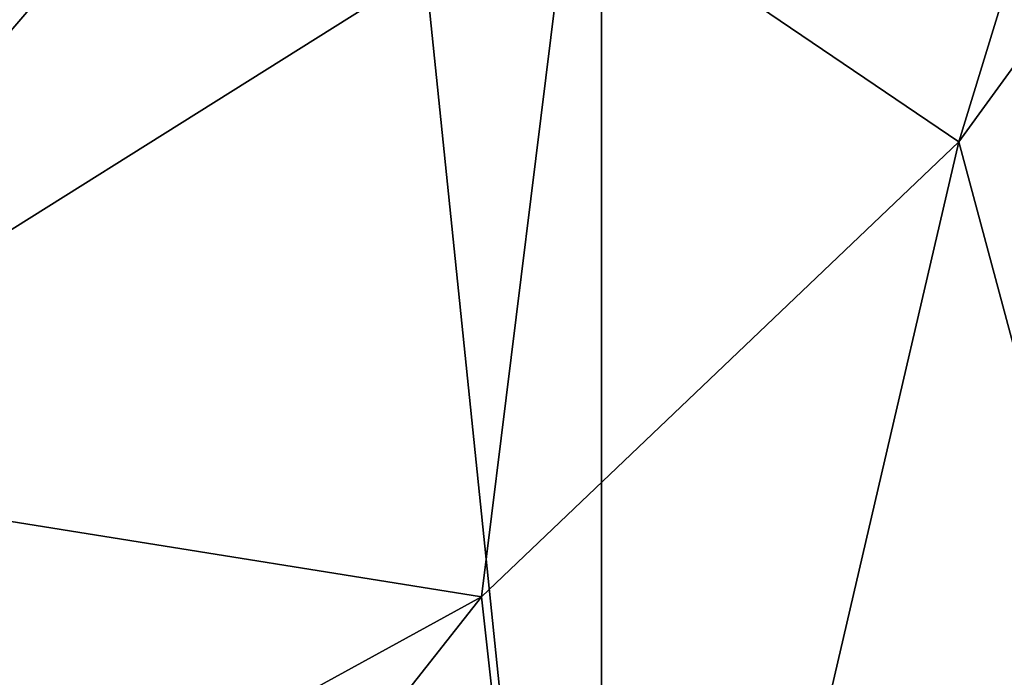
# Model space of a CAD drawing. Header units: millimetres. Extents: x -29 to 28.8, y -75.2 to 10.
# Tile 54 of 256: x 5.7 to 9.5, y -50.4 to -47.9. Entities that reach past the tile are written whole.
import ezdxf

# ---------------------------------------------------------------- set-up
doc = ezdxf.new("R2010")
doc.units = ezdxf.units.MM
doc.header["$LTSCALE"] = 88.413066
for name, color, linetype in [('1', 7, 'CONTINUOUS'), ('2', 7, 'CONTINUOUS'), ('8', 7, 'CONTINUOUS')]:
    doc.layers.add(name, color=color, linetype=linetype)

msp = doc.modelspace()

# ---------------------------------------------------------------- linework, layer by layer
at = {"layer": '1', "linetype": 'CONTINUOUS'}
for points in [[(9.3224, -48.3477, 136.2356), (11.0025, -46.0337, 138.1773), (10.92, -54.3, 138.0631), (9.3224, -48.3477, 136.2356)], [(7.4722, -50.1109, 134.7565), (9.3224, -48.3477, 136.2356), (7.9369, -54.3, 135.08), (7.4722, -50.1109, 134.7565)], [(7.9369, -54.3, 135.08), (9.3224, -48.3477, 136.2356), (10.92, -54.3, 138.0631), (7.9369, -54.3, 135.08)], [(3.6782, -52.1914, 133.0108), (7.4722, -50.1109, 134.7565), (4.1703, -54.3, 133.1611), (3.6782, -52.1914, 133.0108)], [(4.1703, -54.3, 133.1611), (7.4722, -50.1109, 134.7565), (7.9369, -54.3, 135.08), (4.1703, -54.3, 133.1611)]]:
    msp.add_3dface(points, dxfattribs=at)
at = {"layer": '2', "linetype": 'CONTINUOUS'}
for points in [[(7.9369, -54.3, 156.92), (4.1712, -17.8, 158.8392), (4.1703, -54.3, 158.8389), (7.9369, -54.3, 156.92)], [(7.9343, -17.8, 156.9221), (4.1712, -17.8, 158.8392), (7.9369, -54.3, 156.92), (7.9343, -17.8, 156.9221)], [(10.9211, -17.8, 153.9358), (7.9343, -17.8, 156.9221), (10.92, -54.3, 153.9369), (10.9211, -17.8, 153.9358)], [(10.92, -54.3, 153.9369), (7.9343, -17.8, 156.9221), (7.9369, -54.3, 156.92), (10.92, -54.3, 153.9369)]]:
    msp.add_3dface(points, dxfattribs=at)
at = {"layer": '8', "linetype": 'CONTINUOUS'}
for points in [[(10.7254, -43.773, 137.1458), (9.3224, -48.3477, 136.2356), (7.8176, -47.3266, 134.3504), (10.7254, -43.773, 137.1458)], [(11.0025, -46.0337, 138.1773), (9.3224, -48.3477, 136.2356), (10.7254, -43.773, 137.1458), (11.0025, -46.0337, 138.1773)], [(7.4568, -45.8063, 132.1934), (4.2112, -49.5888, 132.5469), (3.9883, -47.7593, 130.5495), (7.4568, -45.8063, 132.1934)], [(7.8176, -47.3266, 134.3504), (4.2112, -49.5888, 132.5469), (7.4568, -45.8063, 132.1934), (7.8176, -47.3266, 134.3504)], [(7.8176, -47.3266, 134.3504), (7.4722, -50.1109, 134.7565), (4.2112, -49.5888, 132.5469), (7.8176, -47.3266, 134.3504)], [(9.3224, -48.3477, 136.2356), (7.4722, -50.1109, 134.7565), (7.8176, -47.3266, 134.3504), (9.3224, -48.3477, 136.2356)], [(7.4722, -50.1109, 134.7565), (3.6782, -52.1914, 133.0108), (4.2112, -49.5888, 132.5469), (7.4722, -50.1109, 134.7565)]]:
    msp.add_3dface(points, dxfattribs=at)

doc.saveas('drawing.dxf')
